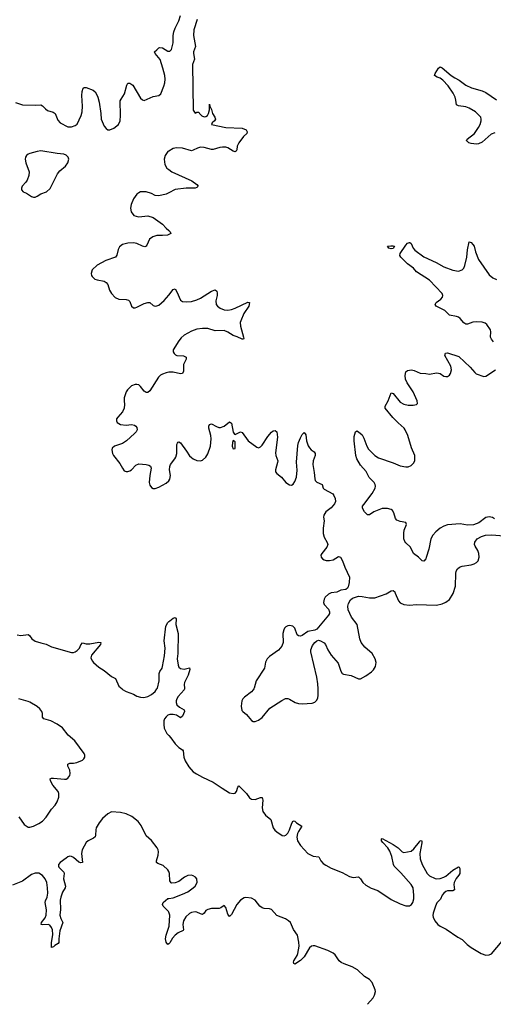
# Model space of a CAD drawing. Header units: inches. Extents: x 1771465 to 1971076, y 472029 to 643563.
# Tile 97 of 127: x 1848358 to 1853574, y 626530 to 637363. Entities that reach past the tile are written whole.
import ezdxf

# ---------------------------------------------------------------- set-up
doc = ezdxf.new("R2010")
doc.units = ezdxf.units.IN
doc.header["$MEASUREMENT"] = 0
for name, color, linetype in [('B8642', 7, 'Continuous'), ('B8643', 7, 'Continuous'), ('B8652', 7, 'Continuous'), ('B8653', 7, 'Continuous')]:
    doc.layers.add(name, color=color, linetype=linetype)

msp = doc.modelspace()

# ---------------------------------------------------------------- linework, layer by layer
at = {"layer": 'B8642', "color": 6, "elevation": 300}
for points in [[(1849485, 630000), (1849490, 629995), (1849530, 629970), (1849610, 629941), (1849650, 629919), (1849690, 629909), (1849726, 629906), (1849770, 629917), (1849810, 629940), (1849850, 629973), (1849869, 630000)], [(1848350, 628591), (1848407, 628510), (1848450, 628480), (1848470, 628478), (1848510, 628489), (1848570, 628518), (1848610, 628545), (1848651, 628589), (1848710, 628677), (1848750, 628722), (1848770, 628757), (1848790, 628810), (1848791, 628850), (1848782, 628870), (1848723, 628943), (1848698, 628990), (1848693, 629010), (1848710, 629018), (1848730, 629018), (1848850, 629006), (1848870, 629008), (1848890, 629017), (1848910, 629046), (1848915, 629070), (1848910, 629106), (1848890, 629150), (1848887, 629173), (1848910, 629183), (1848950, 629183), (1848987, 629190), (1849050, 629218), (1849064, 629230), (1849075, 629250), (1849075, 629270), (1849067, 629290), (1848967, 629430), (1848891, 629490), (1848831, 629571), (1848770, 629613), (1848702, 629650), (1848625, 629670), (1848610, 629690), (1848608, 629730), (1848601, 629750), (1848580, 629780), (1848550, 629806), (1848470, 629853), (1848450, 629863), (1848350, 629892)], [(1850000, 629716), (1849990, 629712), (1849970, 629694), (1849953, 629670), (1849947, 629650), (1849945, 629610), (1849951, 629570), (1849967, 629530), (1849980, 629510), (1850000, 629488)], [(1850000, 627991), (1849991, 628011), (1849939, 628059), (1849879, 628079), (1849866, 628090), (1849865, 628110), (1849883, 628170), (1849887, 628207), (1849882, 628230), (1849871, 628250), (1849810, 628331), (1849750, 628382), (1849696, 628496), (1849662, 628542), (1849595, 628595), (1849530, 628627), (1849470, 628640), (1849370, 628647), (1849330, 628627), (1849270, 628576), (1849233, 628527), (1849202, 628470), (1849196, 628450), (1849194, 628390), (1849188, 628372), (1849170, 628357), (1849112, 628328), (1849091, 628310), (1849045, 628230), (1849038, 628190), (1849050, 628090), (1849030, 628085), (1849010, 628095), (1848950, 628144), (1848930, 628156), (1848910, 628159), (1848890, 628153), (1848870, 628139), (1848805, 628090), (1848787, 628070), (1848784, 628050), (1848790, 628038), (1848844, 627984), (1848847, 627970), (1848840, 627910), (1848864, 627830), (1848859, 627810), (1848830, 627765), (1848811, 627710), (1848805, 627675), (1848806, 627574), (1848801, 627510), (1848810, 627474), (1848835, 627430), (1848802, 627338), (1848788, 627250), (1848791, 627209), (1848782, 627198), (1848744, 627176), (1848730, 627163), (1848710, 627157), (1848707, 627170), (1848707, 627207), (1848722, 627298), (1848719, 627350), (1848710, 627375), (1848690, 627400), (1848670, 627409), (1848610, 627404), (1848593, 627410), (1848599, 627430), (1848637, 627483), (1848650, 627510), (1848653, 627570), (1848640, 627650), (1848642, 627670), (1848660, 627710), (1848668, 627752), (1848666, 627810), (1848656, 627870), (1848640, 627910), (1848610, 627949), (1848570, 627973), (1848530, 627974), (1848490, 627959), (1848390, 627884), (1848280, 627840)], [(1850000, 627543), (1849997, 627550), (1849937, 627610), (1849930, 627630), (1849940, 627650), (1849990, 627693), (1850000, 627695)], [(1850000, 627197), (1849990, 627187), (1849970, 627215), (1849964, 627250), (1849971, 627290), (1850000, 627380)]]:
    msp.add_lwpolyline(points, dxfattribs=at)
at = {"layer": 'B8643', "color": 6}
for points, elevation in [([(1848312, 636452), (1848390, 636428), (1848530, 636421), (1848590, 636425), (1848610, 636415), (1848641, 636381), (1848664, 636364), (1848727, 636347), (1848750, 636332), (1848777, 636257), (1848804, 636230), (1848890, 636184), (1848930, 636184), (1848970, 636198), (1848990, 636215), (1849037, 636310), (1849046, 636350), (1849049, 636410), (1849042, 636530), (1849046, 636574), (1849059, 636610), (1849070, 636618), (1849090, 636616), (1849166, 636586), (1849190, 636568), (1849205, 636545), (1849220, 636510), (1849234, 636454), (1849253, 636330), (1849257, 636270), (1849290, 636193), (1849310, 636165), (1849330, 636153), (1849350, 636150), (1849396, 636170), (1849445, 636210), (1849464, 636250), (1849470, 636310), (1849466, 636470), (1849475, 636490), (1849514, 636546), (1849537, 636643), (1849550, 636665), (1849570, 636666), (1849603, 636643), (1849690, 636501), (1849710, 636481), (1849730, 636473), (1849830, 636518), (1849890, 636530), (1849912, 636548), (1849946, 636630), (1849957, 636670), (1849961, 636710), (1849958, 636750), (1849936, 636830), (1849904, 636924), (1849852, 636990), (1849842, 637010), (1849870, 637031), (1849890, 637054), (1849903, 637057), (1849930, 637052), (1849990, 637018), (1850000, 637017)], 400), ([(1850000, 635918), (1849990, 635912), (1849959, 635870), (1849950, 635830), (1849957, 635770), (1849980, 635730), (1850000, 635715)], 400), ([(1850000, 635460), (1849970, 635445), (1849890, 635426), (1849850, 635428), (1849809, 635450), (1849750, 635468), (1849690, 635468), (1849670, 635460), (1849650, 635444), (1849610, 635392), (1849585, 635330), (1849579, 635290), (1849585, 635250), (1849614, 635210), (1849640, 635200), (1849670, 635196), (1849770, 635207), (1849828, 635188), (1849932, 635112), (1849970, 635070), (1850000, 635045)], 400), ([(1850000, 634999), (1849987, 634993), (1849930, 634987), (1849870, 634988), (1849825, 634975), (1849789, 634950), (1849758, 634882), (1849750, 634870), (1849735, 634865), (1849710, 634872), (1849650, 634901), (1849610, 634909), (1849550, 634905), (1849490, 634890), (1849456, 634864), (1849444, 634836), (1849429, 634771), (1849412, 634750), (1849306, 634714), (1849210, 634661), (1849156, 634610), (1849145, 634570), (1849148, 634550), (1849156, 634536), (1849184, 634510), (1849210, 634500), (1849290, 634485), (1849312, 634472), (1849328, 634448), (1849349, 634389), (1849369, 634349), (1849408, 634308), (1849449, 634289), (1849530, 634284), (1849556, 634276), (1849570, 634262), (1849591, 634211), (1849610, 634194), (1849630, 634193), (1849650, 634200), (1849730, 634239), (1849770, 634252), (1849791, 634250), (1849830, 634220), (1849850, 634212), (1849870, 634214), (1849890, 634224), (1849950, 634274), (1850000, 634334)], 400), ([(1850000, 633484), (1849970, 633479), (1849930, 633464), (1849909, 633451), (1849887, 633430), (1849790, 633280), (1849770, 633261), (1849750, 633261), (1849730, 633275), (1849689, 633329), (1849670, 633344), (1849650, 633350), (1849630, 633348), (1849590, 633334), (1849545, 633290), (1849530, 633269), (1849510, 633202), (1849508, 633170), (1849514, 633130), (1849509, 633090), (1849490, 633050), (1849438, 632990), (1849426, 632970), (1849424, 632950), (1849433, 632930), (1849470, 632908), (1849530, 632902), (1849590, 632909), (1849622, 632902), (1849639, 632890), (1849650, 632875), (1849652, 632850), (1849642, 632830), (1849624, 632810), (1849536, 632730), (1849490, 632702), (1849402, 632670), (1849377, 632650), (1849372, 632630), (1849380, 632590), (1849390, 632570), (1849462, 632482), (1849490, 632428), (1849510, 632401), (1849532, 632392), (1849550, 632392), (1849570, 632399), (1849590, 632412), (1849637, 632463), (1849670, 632478), (1849750, 632470), (1849781, 632461), (1849797, 632450), (1849807, 632430), (1849791, 632350), (1849785, 632270), (1849790, 632242), (1849810, 632218), (1849830, 632206), (1849850, 632204), (1849890, 632219), (1849970, 632263), (1850000, 632290), (1850000, 632291)], 400), ([(1849869, 630000), (1849875, 630010), (1849894, 630090), (1849895, 630170), (1849901, 630190), (1849926, 630230), (1849932, 630248), (1849954, 630366), (1849961, 630450), (1849951, 630530), (1849968, 630690), (1849990, 630730), (1850000, 630741)], 300), ([(1848330, 630596), (1848370, 630589), (1848450, 630598), (1848467, 630587), (1848493, 630550), (1848530, 630527), (1848590, 630507), (1848650, 630493), (1848710, 630465), (1848930, 630402), (1848950, 630401), (1848970, 630407), (1848990, 630422), (1849017, 630450), (1849033, 630487), (1849050, 630506), (1849090, 630497), (1849130, 630496), (1849230, 630514), (1849250, 630510), (1849248, 630490), (1849149, 630370), (1849143, 630343), (1849155, 630310), (1849171, 630290), (1849230, 630240), (1849290, 630201), (1849370, 630137), (1849413, 630113), (1849451, 630031), (1849485, 630000)], 300)]:
    msp.add_lwpolyline(points, dxfattribs=dict(at, elevation=elevation))
at = {"layer": 'B8643', "color": 6, "elevation": 400}
msp.add_lwpolyline([(1848590, 635919), (1848550, 635913), (1848470, 635892), (1848450, 635884), (1848434, 635870), (1848424, 635850), (1848420, 635830), (1848427, 635790), (1848461, 635690), (1848460, 635650), (1848442, 635598), (1848426, 635574), (1848387, 635530), (1848377, 635510), (1848377, 635490), (1848396, 635470), (1848434, 635454), (1848490, 635419), (1848510, 635412), (1848530, 635412), (1848550, 635420), (1848590, 635447), (1848655, 635470), (1848695, 635505), (1848774, 635666), (1848801, 635699), (1848861, 635750), (1848890, 635790), (1848899, 635830), (1848891, 635851), (1848870, 635874), (1848844, 635884), (1848770, 635890)], close=True, dxfattribs=at)
at = {"layer": 'B8652', "color": 6}
for points, elevation in [([(1850173, 630000), (1850171, 629990), (1850104, 629916), (1850087, 629890), (1850081, 629870), (1850081, 629850), (1850090, 629826), (1850119, 629799), (1850168, 629770), (1850173, 629750), (1850150, 629702), (1850130, 629683), (1850085, 629710), (1850050, 629720), (1850010, 629720), (1850000, 629716)], 300), ([(1850936, 630000), (1850931, 629989), (1850912, 629968), (1850835, 629910), (1850815, 629890), (1850804, 629870), (1850797, 629810), (1850804, 629764), (1850815, 629750), (1850857, 629717), (1850910, 629654), (1850930, 629643), (1850950, 629642), (1850990, 629658), (1851030, 629687), (1851113, 629787), (1851247, 629873), (1851287, 629893), (1851310, 629894), (1851328, 629888), (1851391, 629850), (1851430, 629840), (1851470, 629835), (1851578, 629842), (1851610, 629856), (1851626, 629874), (1851640, 629900), (1851646, 629930), (1851644, 630000)], 400), ([(1850000, 629488), (1850023, 629463), (1850070, 629395), (1850110, 629357), (1850151, 629330), (1850159, 629319), (1850167, 629250), (1850182, 629210), (1850222, 629142), (1850269, 629089), (1850305, 629065), (1850370, 629030), (1850490, 628974), (1850587, 628907), (1850670, 628857), (1850710, 628848), (1850730, 628853), (1850745, 628870), (1850759, 628921), (1850770, 628933), (1850855, 628850), (1850890, 628803), (1850910, 628788), (1850950, 628785), (1851010, 628807), (1851030, 628807), (1851037, 628777), (1851029, 628690), (1851035, 628650), (1851064, 628610), (1851125, 628565), (1851150, 628473), (1851167, 628447), (1851190, 628427), (1851250, 628387), (1851270, 628382), (1851290, 628392), (1851310, 628414), (1851330, 628449), (1851356, 628524), (1851370, 628550), (1851390, 628544), (1851407, 628527), (1851467, 628490), (1851427, 628433), (1851418, 628410), (1851410, 628370), (1851416, 628330), (1851450, 628276), (1851531, 628191), (1851590, 628161), (1851651, 628151), (1851675, 628110), (1851701, 628081), (1851730, 628060), (1851789, 628029), (1851910, 627979), (1851990, 627935), (1852030, 627926), (1852090, 627932), (1852110, 627910), (1852136, 627870), (1852170, 627842), (1852230, 627809), (1852302, 627782), (1852450, 627683), (1852550, 627636), (1852610, 627615), (1852650, 627614), (1852672, 627628), (1852688, 627652), (1852698, 627690), (1852700, 627730), (1852690, 627810), (1852670, 627850), (1852557, 627977), (1852484, 628050), (1852475, 628070), (1852455, 628155), (1852435, 628215), (1852412, 628252), (1852357, 628310), (1852344, 628330), (1852341, 628350), (1852350, 628353), (1852470, 628289), (1852528, 628250), (1852570, 628206), (1852590, 628199), (1852670, 628216), (1852699, 628241), (1852762, 628318), (1852770, 628334), (1852783, 628330), (1852787, 628327), (1852788, 628308), (1852764, 628190), (1852768, 628130), (1852790, 628070), (1852847, 627970), (1852870, 627944), (1852935, 627914), (1852951, 627911), (1852990, 627915), (1853030, 627928), (1853050, 627940), (1853130, 628007), (1853190, 628042), (1853199, 628039), (1853206, 628026), (1853206, 627970), (1853196, 627950), (1853165, 627915), (1853143, 627870), (1853140, 627850), (1853147, 627790), (1853130, 627777), (1853070, 627778), (1853050, 627770), (1853030, 627754), (1853012, 627730), (1852993, 627687), (1852954, 627646), (1852937, 627610), (1852910, 627534), (1852909, 627509), (1852912, 627490), (1852930, 627450), (1852964, 627410), (1852990, 627390), (1853056, 627356), (1853182, 627270), (1853230, 627244), (1853286, 627190), (1853330, 627157), (1853442, 627090), (1853490, 627071), (1853530, 627075), (1853553, 627087), (1853670, 627225)], 300), ([(1850000, 627695), (1850050, 627703), (1850150, 627741), (1850210, 627769), (1850269, 627810), (1850289, 627830), (1850311, 627870), (1850309, 627909), (1850293, 627930), (1850270, 627944), (1850250, 627950), (1850210, 627949), (1850172, 627930), (1850110, 627880), (1850070, 627866), (1850030, 627862), (1850026, 627866), (1850010, 627890), (1850009, 627970), (1850000, 627991)], 300), ([(1852188, 626530), (1852250, 626602), (1852265, 626630), (1852275, 626670), (1852274, 626690), (1852239, 626770), (1852210, 626804), (1852157, 626837), (1852079, 626910), (1852021, 626941), (1851930, 626974), (1851900, 626990), (1851878, 627010), (1851834, 627074), (1851810, 627094), (1851750, 627123), (1851610, 627172), (1851590, 627175), (1851571, 627169), (1851550, 627153), (1851490, 627053), (1851450, 627013), (1851390, 626972), (1851379, 626979), (1851373, 626993), (1851376, 627010), (1851414, 627066), (1851423, 627090), (1851435, 627170), (1851434, 627214), (1851416, 627290), (1851375, 627355), (1851340, 627430), (1851320, 627450), (1851285, 627470), (1851189, 627509), (1851130, 627572), (1851110, 627581), (1851050, 627585), (1851030, 627590), (1851004, 627610), (1850950, 627676), (1850910, 627699), (1850850, 627704), (1850830, 627700), (1850790, 627675), (1850750, 627627), (1850690, 627519), (1850670, 627498), (1850650, 627523), (1850630, 627596), (1850610, 627618), (1850572, 627590), (1850555, 627585), (1850470, 627586), (1850430, 627574), (1850410, 627561), (1850390, 627534), (1850370, 627519), (1850350, 627524), (1850310, 627543), (1850290, 627546), (1850250, 627541), (1850230, 627531), (1850187, 627493), (1850163, 627450), (1850155, 627410), (1850161, 627350), (1850157, 627343), (1850104, 627316), (1850070, 627290), (1850041, 627259), (1850010, 627207), (1850000, 627197)], 300), ([(1850000, 627380), (1850003, 627390), (1850012, 627512), (1850000, 627543)], 300)]:
    msp.add_lwpolyline(points, dxfattribs=dict(at, elevation=elevation))
at = {"layer": 'B8653', "color": 6}
for points, elevation in [([(1850000, 637017), (1850010, 637017), (1850030, 637037), (1850048, 637110), (1850050, 637190), (1850056, 637230), (1850071, 637270), (1850111, 637350), (1850130, 637410)], 400), ([(1850314, 637366), (1850277, 637250), (1850273, 637190), (1850296, 637070), (1850273, 637010), (1850272, 636990), (1850283, 636930), (1850261, 636870), (1850270, 636366), (1850290, 636334), (1850310, 636346), (1850330, 636346), (1850337, 636330), (1850364, 636304), (1850390, 636294), (1850410, 636299), (1850427, 636310), (1850438, 636330), (1850447, 636370), (1850450, 636432), (1850452, 636410), (1850470, 636374), (1850483, 636330), (1850507, 636290), (1850513, 636270), (1850503, 636250), (1850478, 636230), (1850472, 636210), (1850630, 636178), (1850808, 636168), (1850851, 636150), (1850865, 636130), (1850861, 636110), (1850823, 636077), (1850770, 636010), (1850754, 635970), (1850748, 635930), (1850743, 635917), (1850732, 635908), (1850710, 635915), (1850650, 635953), (1850630, 635959), (1850590, 635962), (1850562, 635958), (1850490, 635935), (1850470, 635935), (1850390, 635958), (1850350, 635959), (1850315, 635950), (1850270, 635926), (1850250, 635922), (1850150, 635950), (1850086, 635953), (1850050, 635947), (1850000, 635918)], 400), ([(1853590, 636120), (1853550, 636103), (1853450, 636016), (1853410, 635996), (1853390, 635994), (1853330, 636002), (1853303, 636010), (1853285, 636025), (1853280, 636030), (1853286, 636050), (1853368, 636112), (1853410, 636176), (1853428, 636210), (1853441, 636250), (1853441, 636270), (1853435, 636290), (1853377, 636350), (1853310, 636390), (1853270, 636405), (1853190, 636416), (1853168, 636428), (1853163, 636477), (1853154, 636510), (1853133, 636553), (1853076, 636636), (1853019, 636699), (1852990, 636718), (1852956, 636730), (1852926, 636750), (1852933, 636770), (1852970, 636831), (1852990, 636843), (1853010, 636833), (1853109, 636749), (1853150, 636723), (1853199, 636699), (1853270, 636644), (1853334, 636614), (1853450, 636579), (1853490, 636562), (1853610, 636480)], 400), ([(1850000, 635715), (1850033, 635690), (1850255, 635590), (1850310, 635550), (1850324, 635530), (1850310, 635516), (1850289, 635511), (1850190, 635508), (1850070, 635494), (1850000, 635460)], 400), ([(1850000, 635045), (1850017, 635030), (1850023, 635010), (1850000, 634999)], 400), ([(1853578, 633818), (1853553, 633850), (1853545, 633870), (1853546, 633930), (1853542, 633950), (1853501, 634010), (1853484, 634024), (1853450, 634036), (1853390, 634039), (1853350, 634034), (1853290, 634013), (1853270, 634014), (1853248, 634028), (1853210, 634074), (1853190, 634090), (1853170, 634098), (1853092, 634112), (1853042, 634162), (1852944, 634210), (1852935, 634230), (1852946, 634250), (1852998, 634290), (1853014, 634310), (1853018, 634330), (1853012, 634350), (1852870, 634499), (1852727, 634590), (1852695, 634630), (1852630, 634676), (1852554, 634750), (1852546, 634770), (1852549, 634790), (1852610, 634884), (1852630, 634904), (1852650, 634912), (1852656, 634910), (1852670, 634901), (1852693, 634850), (1852709, 634829), (1852810, 634755), (1852946, 634690), (1853030, 634643), (1853130, 634607), (1853190, 634598), (1853230, 634610), (1853250, 634630), (1853262, 634658), (1853282, 634750), (1853291, 634830), (1853310, 634919), (1853330, 634910), (1853350, 634890), (1853362, 634870), (1853377, 634810), (1853410, 634724), (1853530, 634556), (1853570, 634523), (1853610, 634504)], 400), ([(1850000, 634334), (1850050, 634394), (1850070, 634402), (1850090, 634370), (1850130, 634278), (1850150, 634264), (1850190, 634258), (1850250, 634264), (1850310, 634281), (1850350, 634301), (1850470, 634375), (1850512, 634392), (1850530, 634377), (1850534, 634354), (1850533, 634330), (1850520, 634270), (1850522, 634230), (1850537, 634210), (1850566, 634190), (1850611, 634171), (1850650, 634166), (1850690, 634175), (1850731, 634189), (1850870, 634255), (1850890, 634250), (1850880, 634210), (1850828, 634132), (1850792, 634050), (1850788, 634032), (1850789, 633990), (1850824, 633870), (1850826, 633854), (1850822, 633850), (1850810, 633848), (1850754, 633874), (1850708, 633888), (1850650, 633925), (1850610, 633942), (1850510, 633940), (1850430, 633964), (1850370, 633967), (1850310, 633959), (1850250, 633937), (1850170, 633892), (1850138, 633862), (1850111, 633830), (1850050, 633730), (1850050, 633710), (1850059, 633690), (1850075, 633675), (1850090, 633668), (1850164, 633664), (1850192, 633650), (1850190, 633630), (1850164, 633570), (1850163, 633497), (1850152, 633470), (1850130, 633467), (1850050, 633484), (1850010, 633486), (1850000, 633484)], 400), ([(1853589, 631870), (1853565, 631885), (1853530, 631893), (1853490, 631886), (1853414, 631826), (1853355, 631805), (1853290, 631802), (1853210, 631815), (1853070, 631806), (1853030, 631791), (1852990, 631768), (1852942, 631730), (1852907, 631690), (1852886, 631650), (1852863, 631537), (1852835, 631445), (1852830, 631430), (1852810, 631407), (1852790, 631411), (1852750, 631451), (1852697, 631490), (1852661, 631561), (1852610, 631607), (1852601, 631621), (1852590, 631650), (1852588, 631712), (1852594, 631746), (1852618, 631810), (1852612, 631830), (1852550, 631841), (1852510, 631858), (1852496, 631876), (1852479, 631939), (1852463, 631963), (1852450, 631973), (1852410, 631985), (1852350, 631985), (1852257, 631950), (1852210, 631914), (1852190, 631915), (1852156, 631950), (1852133, 631990), (1852135, 632010), (1852147, 632030), (1852239, 632150), (1852273, 632210), (1852277, 632230), (1852274, 632250), (1852261, 632270), (1852208, 632328), (1852173, 632393), (1852110, 632462), (1852071, 632530), (1852060, 632570), (1852042, 632730), (1852043, 632777), (1852057, 632830), (1852070, 632839), (1852090, 632830), (1852130, 632794), (1852150, 632760), (1852180, 632670), (1852198, 632638), (1852270, 632570), (1852310, 632541), (1852470, 632489), (1852550, 632455), (1852610, 632442), (1852636, 632444), (1852670, 632460), (1852696, 632484), (1852710, 632510), (1852711, 632570), (1852673, 632653), (1852634, 632790), (1852605, 632850), (1852592, 632870), (1852527, 632927), (1852468, 632988), (1852382, 633090), (1852382, 633110), (1852418, 633170), (1852450, 633256), (1852470, 633250), (1852550, 633154), (1852590, 633132), (1852637, 633123), (1852690, 633122), (1852729, 633130), (1852738, 633142), (1852737, 633170), (1852692, 633270), (1852626, 633366), (1852607, 633407), (1852602, 633450), (1852611, 633490), (1852630, 633504), (1852672, 633512), (1852704, 633504), (1852770, 633473), (1852830, 633472), (1852870, 633464), (1852950, 633476), (1852970, 633475), (1852990, 633469), (1853030, 633442), (1853050, 633436), (1853070, 633438), (1853090, 633453), (1853101, 633470), (1853115, 633510), (1853107, 633550), (1853042, 633670), (1853047, 633693), (1853070, 633697), (1853196, 633656), (1853321, 633541), (1853370, 633480), (1853387, 633467), (1853470, 633438), (1853490, 633441), (1853600, 633510)], 400), ([(1850000, 632291), (1850011, 632309), (1850019, 632350), (1850008, 632410), (1850011, 632449), (1850020, 632470), (1850068, 632530), (1850078, 632550), (1850087, 632590), (1850090, 632690), (1850095, 632705), (1850105, 632715), (1850110, 632719), (1850130, 632707), (1850197, 632617), (1850230, 632565), (1850250, 632545), (1850270, 632530), (1850310, 632512), (1850350, 632510), (1850370, 632517), (1850409, 632551), (1850430, 632585), (1850458, 632670), (1850467, 632750), (1850463, 632790), (1850443, 632870), (1850441, 632890), (1850448, 632910), (1850470, 632918), (1850526, 632886), (1850550, 632877), (1850570, 632875), (1850609, 632891), (1850670, 632938), (1850690, 632923), (1850710, 632825), (1850724, 632804), (1850730, 632801), (1850790, 632828), (1850810, 632823), (1850874, 632730), (1850970, 632661), (1850990, 632654), (1851010, 632663), (1851030, 632681), (1851090, 632778), (1851130, 632825), (1851150, 632839), (1851170, 632844), (1851190, 632830), (1851196, 632770), (1851176, 632596), (1851180, 632570), (1851200, 632510), (1851198, 632490), (1851175, 632410), (1851175, 632390), (1851190, 632370), (1851241, 632330), (1851289, 632270), (1851330, 632245), (1851350, 632243), (1851370, 632254), (1851390, 632282), (1851407, 632330), (1851413, 632407), (1851406, 632494), (1851420, 632680), (1851428, 632712), (1851450, 632762), (1851470, 632800), (1851490, 632823), (1851510, 632794), (1851518, 632730), (1851536, 632676), (1851551, 632651), (1851570, 632631), (1851601, 632610), (1851612, 632592), (1851611, 632570), (1851591, 632509), (1851586, 632470), (1851602, 632382), (1851608, 632310), (1851614, 632294), (1851630, 632276), (1851690, 632250), (1851702, 632210), (1851710, 632199), (1851805, 632145), (1851817, 632130), (1851834, 632094), (1851836, 632064), (1851825, 632035), (1851787, 631993), (1851729, 631950), (1851706, 631910), (1851704, 631890), (1851712, 631850), (1851700, 631770), (1851701, 631710), (1851712, 631670), (1851746, 631610), (1851751, 631590), (1851741, 631559), (1851684, 631490), (1851676, 631470), (1851677, 631450), (1851692, 631432), (1851710, 631422), (1851734, 631414), (1851770, 631412), (1851810, 631422), (1851870, 631458), (1851891, 631451), (1851913, 631410), (1851939, 631339), (1851989, 631230), (1851986, 631170), (1851976, 631124), (1851970, 631110), (1851950, 631094), (1851894, 631086), (1851850, 631063), (1851790, 631058), (1851758, 631042), (1851721, 631010), (1851710, 630988), (1851703, 630950), (1851711, 630930), (1851758, 630878), (1851770, 630850), (1851770, 630830), (1851759, 630810), (1851630, 630657), (1851610, 630647), (1851530, 630631), (1851470, 630587), (1851450, 630579), (1851430, 630584), (1851414, 630594), (1851390, 630670), (1851365, 630690), (1851330, 630698), (1851310, 630695), (1851290, 630685), (1851276, 630670), (1851266, 630650), (1851256, 630610), (1851260, 630510), (1851246, 630470), (1851210, 630426), (1851110, 630356), (1851084, 630330), (1851066, 630294), (1851054, 630230), (1850962, 630090), (1850941, 630010), (1850936, 630000)], 400), ([(1851644, 630000), (1851643, 630057), (1851632, 630130), (1851564, 630410), (1851564, 630430), (1851583, 630477), (1851608, 630512), (1851630, 630531), (1851650, 630536), (1851670, 630530), (1851710, 630506), (1851725, 630490), (1851750, 630430), (1851790, 630370), (1851865, 630285), (1851894, 630194), (1851911, 630171), (1851923, 630163), (1852010, 630147), (1852090, 630112), (1852110, 630112), (1852170, 630143), (1852233, 630187), (1852255, 630210), (1852275, 630245), (1852282, 630270), (1852284, 630290), (1852273, 630330), (1852240, 630390), (1852160, 630460), (1852119, 630510), (1852106, 630550), (1852076, 630710), (1852013, 630790), (1851975, 630870), (1851973, 630910), (1851981, 630939), (1852001, 630979), (1852022, 630998), (1852090, 631021), (1852130, 631018), (1852210, 631001), (1852270, 631003), (1852393, 631047), (1852450, 631081), (1852470, 631082), (1852488, 631068), (1852495, 631055), (1852530, 630970), (1852550, 630949), (1852589, 630929), (1852650, 630921), (1852730, 630929), (1852950, 630921), (1853010, 630937), (1853050, 630955), (1853090, 630985), (1853133, 631050), (1853158, 631130), (1853162, 631270), (1853166, 631294), (1853180, 631320), (1853202, 631338), (1853230, 631350), (1853330, 631365), (1853365, 631375), (1853390, 631390), (1853407, 631410), (1853420, 631450), (1853416, 631490), (1853404, 631524), (1853375, 631570), (1853367, 631590), (1853370, 631616), (1853396, 631650), (1853443, 631677), (1853488, 631692), (1853557, 631697), (1853690, 631683)], 400), ([(1850000, 630741), (1850010, 630751), (1850050, 630779), (1850070, 630785), (1850081, 630770), (1850076, 630710), (1850102, 630610), (1850098, 630390), (1850092, 630330), (1850102, 630262), (1850110, 630240), (1850130, 630224), (1850170, 630219), (1850230, 630232), (1850232, 630212), (1850214, 630150), (1850173, 630070), (1850169, 630050), (1850175, 630010), (1850173, 630000)], 300)]:
    msp.add_lwpolyline(points, dxfattribs=dict(at, elevation=elevation))
at = {"layer": 'B8653', "color": 6, "elevation": 400}
for points in [[(1852450, 634843), (1852424, 634850), (1852409, 634870), (1852444, 634876), (1852470, 634876), (1852486, 634870), (1852470, 634847)], [(1850710, 632735), (1850703, 632710), (1850700, 632670), (1850710, 632643), (1850730, 632645), (1850730, 632718)]]:
    msp.add_lwpolyline(points, close=True, dxfattribs=at)

doc.saveas('drawing.dxf')
